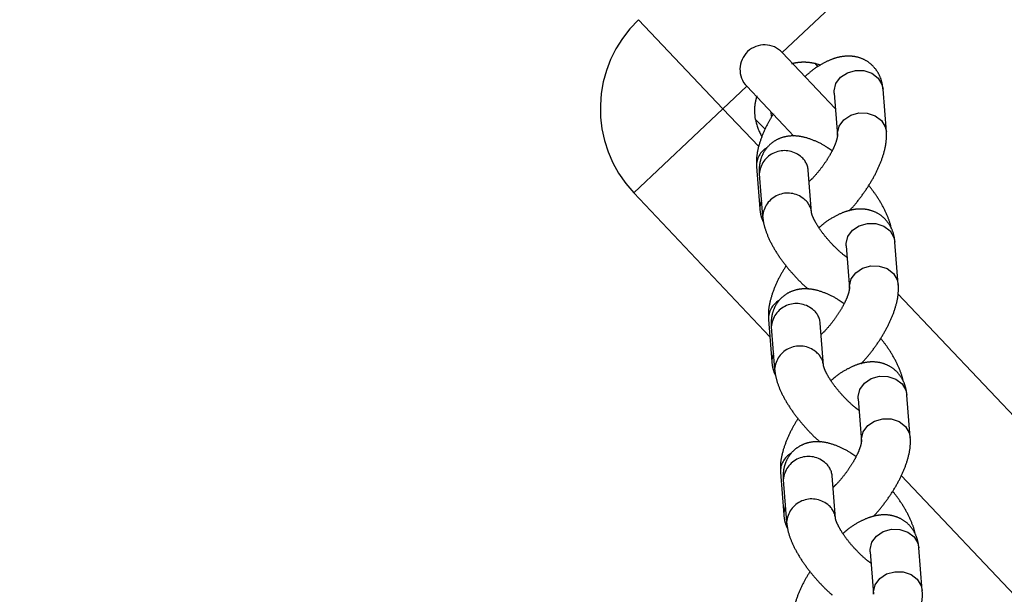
# Model space of a CAD drawing. Header units: metres. Extents: x 104098 to 104607, y 427853 to 428230.
# Tile 77 of 147: x 104263.3097 to 104263.4302, y 428139.6308 to 428139.7011. Entities that reach past the tile are written whole.
import ezdxf

# ---------------------------------------------------------------- set-up
doc = ezdxf.new("R2010")
doc.units = ezdxf.units.M
doc.linetypes.add('DASHED2', pattern=[0.375, 0.25, -0.125])

# ---------------------------------------------------------------- blocks, each defined once
blk = doc.blocks.new('school2')
at = {"color": 252, "linetype": 'DASHED2'}
for p, q in [((107992.0765445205, 456625.1556471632), (107992.0765445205, 456625.1406471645)), ((107992.0765445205, 456625.1406471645), (107992.0615444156, 456625.1406471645)), ((107992.0615444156, 456625.1164340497), (107992.0615444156, 456625.1406471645)), ((107992.080544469, 456625.1406471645), (107992.0765445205, 456625.1406471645)), ((107992.0765445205, 456625.1406471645), (107992.0765445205, 456625.1342799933)), ((107992.080544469, 456625.1406471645), (107992.080544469, 456625.1322471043)), ((107992.0865445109, 456625.1312056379), (107992.0865445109, 456625.1406471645)), ((107992.4865444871, 456625.1406471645), (107992.0865445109, 456625.1406471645)), ((107992.0785982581, 456625.1352827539), (107992.0785465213, 456625.1369668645)), ((107992.0802376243, 456625.1358975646), (107992.0805375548, 456625.1362848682)), ((107992.0885424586, 456625.1369668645), (107992.0885248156, 456625.136391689)), ((107992.0885424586, 456625.1369668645), (107992.0888843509, 456625.1363830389)), ((107992.0746755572, 456625.1326929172), (107992.0713999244, 456625.1286369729)), ((107992.0877456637, 456625.1326929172), (107992.0844700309, 456625.1286369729)), ((107992.0877456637, 456625.1326929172), (107992.0879452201, 456625.132908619)), ((107992.0879452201, 456625.132908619), (107992.0887119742, 456625.1333847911)), ((107992.0887119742, 456625.1333847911), (107992.0896434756, 456625.1335501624)), ((107992.0896434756, 456625.1335501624), (107992.0906276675, 456625.1333847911)), ((107992.0906276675, 456625.1333847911), (107992.0915458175, 456625.132908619)), ((107992.0915458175, 456625.132908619), (107992.0922870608, 456625.1321790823)), ((107992.0742969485, 456625.1317905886), (107992.0710213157, 456625.1277346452)), ((107992.0922870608, 456625.1321790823), (107992.0927619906, 456625.1312841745)), ((107992.0927619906, 456625.1312841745), (107992.0929133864, 456625.1303318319)), ((107992.0929133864, 456625.1303318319), (107992.0927231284, 456625.1294369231)), ((107992.0715994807, 456625.1288526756), (107992.0713984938, 456625.1286351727)), ((107992.0722813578, 456625.1292950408), (107992.0715994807, 456625.1288526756)), ((107992.0844714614, 456625.1286388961), (107992.0846695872, 456625.1288526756)), ((107992.0846695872, 456625.1288526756), (107992.0854363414, 456625.1293288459)), ((107992.0854363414, 456625.1293288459), (107992.0863678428, 456625.129494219)), ((107992.0863678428, 456625.129494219), (107992.0873520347, 456625.1293288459)), ((107992.0873520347, 456625.1293288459), (107992.0882701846, 456625.1288526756)), ((107992.0882701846, 456625.1288526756), (107992.089011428, 456625.128123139)), ((107992.0891377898, 456625.1248671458), (107992.0924134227, 456625.1289230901)), ((107992.0927231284, 456625.1294369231), (107992.0924134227, 456625.1289230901)), ((107992.0756890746, 456625.1239648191), (107992.0789647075, 456625.1280207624)), ((107992.089011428, 456625.128123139), (107992.0894863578, 456625.1272282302)), ((107992.0894863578, 456625.1272282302), (107992.0896377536, 456625.1262758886)), ((107992.0894474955, 456625.1253809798), (107992.0891363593, 456625.1248653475)), ((107992.0896377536, 456625.1262758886), (107992.0894474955, 456625.1253809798)), ((107992.0628831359, 456625.118091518), (107992.059607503, 456625.114035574)), ((107992.0759532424, 456625.118091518), (107992.0726776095, 456625.114035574)), ((107992.0759532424, 456625.118091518), (107992.0761527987, 456625.1183072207)), ((107992.0761527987, 456625.1183072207), (107992.0769195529, 456625.1187833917)), ((107992.0769195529, 456625.1187833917), (107992.0778510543, 456625.1189487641)), ((107992.0778510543, 456625.1189487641), (107992.0788352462, 456625.1187833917)), ((107992.0788352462, 456625.1187833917), (107992.0797533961, 456625.1183072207)), ((107992.0797533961, 456625.1183072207), (107992.0804946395, 456625.1175776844)), ((107992.0625045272, 456625.1171891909), (107992.0592288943, 456625.1131332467)), ((107992.0804946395, 456625.1175776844), (107992.0809695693, 456625.1166827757)), ((107992.0811209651, 456625.1157304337), (107992.0809307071, 456625.1148355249)), ((107992.0809695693, 456625.1166827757), (107992.0811209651, 456625.1157304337)), ((107992.0604889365, 456625.1146936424), (107992.0598070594, 456625.1142512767)), ((107992.0728771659, 456625.1142512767), (107992.07364392, 456625.1147274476)), ((107992.07364392, 456625.1147274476), (107992.0745754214, 456625.1148928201)), ((107992.0745754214, 456625.1148928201), (107992.0755596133, 456625.1147274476)), ((107992.0755596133, 456625.1147274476), (107992.0764777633, 456625.1142512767)), ((107992.0809307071, 456625.1148355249), (107992.0806210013, 456625.1143216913)), ((107992.0598070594, 456625.1142512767), (107992.0596060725, 456625.1140337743)), ((107992.0638966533, 456625.1093634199), (107992.0671722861, 456625.1134193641)), ((107992.07267904, 456625.1140374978), (107992.0728771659, 456625.1142512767)), ((107992.0764777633, 456625.1142512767), (107992.0772190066, 456625.1135217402)), ((107992.0772190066, 456625.1135217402), (107992.0776939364, 456625.1126268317)), ((107992.0773453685, 456625.1102657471), (107992.0806210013, 456625.1143216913)), ((107992.0776939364, 456625.1126268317), (107992.0778453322, 456625.1116744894)), ((107992.0778453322, 456625.1116744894), (107992.0776550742, 456625.1107795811)), ((107992.0776550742, 456625.1107795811), (107992.077343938, 456625.1102639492)), ((107992.0765445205, 456625.1094846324), (107992.0765445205, 456625.0418232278)), ((107992.064160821, 456625.1034901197), (107992.0643603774, 456625.1037058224)), ((107992.0643603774, 456625.1037058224), (107992.0651271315, 456625.1041819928)), ((107992.0651271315, 456625.1041819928), (107992.0660586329, 456625.1043473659)), ((107992.0660586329, 456625.1043473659), (107992.0670428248, 456625.1041819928)), ((107992.0670428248, 456625.1041819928), (107992.0679609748, 456625.1037058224)), ((107992.0679609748, 456625.1037058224), (107992.0687022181, 456625.1029762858)), ((107992.0507121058, 456625.102587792), (107992.047436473, 456625.0985318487)), ((107992.0510907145, 456625.1034901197), (107992.0478150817, 456625.0994341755)), ((107992.064160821, 456625.1034901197), (107992.0608851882, 456625.0994341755)), ((107992.0687022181, 456625.1029762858), (107992.0691771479, 456625.102081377)), ((107992.0691771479, 456625.102081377), (107992.0693285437, 456625.1011290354)), ((107992.0486965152, 456625.1000922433), (107992.048014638, 456625.0996498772)), ((107992.0610847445, 456625.0996498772), (107992.0618514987, 456625.1001260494)), ((107992.0618514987, 456625.1001260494), (107992.0627830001, 456625.1002914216)), ((107992.0627830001, 456625.1002914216), (107992.063767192, 456625.1001260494)), ((107992.063767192, 456625.1001260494), (107992.0646853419, 456625.0996498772)), ((107992.0691382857, 456625.1002341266), (107992.06882858, 456625.0997202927)), ((107992.0693285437, 456625.1011290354), (107992.0691382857, 456625.1002341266)), ((107992.048014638, 456625.0996498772), (107992.0478136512, 456625.0994323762)), ((107992.0521042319, 456625.0947620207), (107992.0553798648, 456625.0988179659)), ((107992.0608866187, 456625.0994360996), (107992.0610847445, 456625.0996498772)), ((107992.0646853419, 456625.0996498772), (107992.0654265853, 456625.0989203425)), ((107992.0654265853, 456625.0989203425), (107992.0659015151, 456625.0980254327)), ((107992.0655529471, 456625.0956643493), (107992.06882858, 456625.0997202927)), ((107992.0659015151, 456625.0980254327), (107992.0660529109, 456625.0970730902)), ((107992.0660529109, 456625.0970730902), (107992.0658626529, 456625.0961781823)), ((107992.0658626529, 456625.0961781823), (107992.0655515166, 456625.09566255)), ((107992.0615444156, 456625.0582555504), (107992.0615444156, 456625.0930402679)), ((107992.0523683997, 456625.0888887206), (107992.0525679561, 456625.0891044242)), ((107992.0525679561, 456625.0891044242), (107992.0533347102, 456625.0895805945)), ((107992.0533347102, 456625.0895805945), (107992.0542662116, 456625.0897459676)), ((107992.0542662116, 456625.0897459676), (107992.0552504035, 456625.0895805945)), ((107992.0552504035, 456625.0895805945), (107992.0561685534, 456625.0891044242)), ((107992.0561685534, 456625.0891044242), (107992.0569097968, 456625.0883748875)), ((107992.0523683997, 456625.0888887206), (107992.0490927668, 456625.0848327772)), ((107992.0569097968, 456625.0883748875), (107992.0573847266, 456625.0874799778)), ((107992.0573847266, 456625.0874799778), (107992.0575361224, 456625.0865276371)), ((107992.0492923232, 456625.085048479), (107992.0500590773, 456625.0855246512)), ((107992.0500590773, 456625.0855246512), (107992.0509905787, 456625.0856900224)), ((107992.0509905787, 456625.0856900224), (107992.0519747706, 456625.0855246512)), ((107992.0519747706, 456625.0855246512), (107992.0528929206, 456625.085048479)), ((107992.0573458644, 456625.0856327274), (107992.0570361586, 456625.0851188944)), ((107992.0575361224, 456625.0865276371), (107992.0573458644, 456625.0856327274)), ((107992.0490941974, 456625.0848347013), (107992.0492923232, 456625.085048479)), ((107992.0528929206, 456625.085048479), (107992.0536341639, 456625.0843189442)), ((107992.0536341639, 456625.0843189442), (107992.0541090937, 456625.0834240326)), ((107992.0537605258, 456625.0810629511), (107992.0570361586, 456625.0851188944)), ((107992.0541090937, 456625.0834240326), (107992.0542604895, 456625.0824716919)), ((107992.0542604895, 456625.0824716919), (107992.0540702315, 456625.0815767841)), ((107992.0540702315, 456625.0815767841), (107992.0537590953, 456625.0810611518))]:
    blk.add_line(p, q, dxfattribs=at)
for centre, radius, start, end in [((107963.1760300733, 457111.1270218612), 478.5421874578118, 270.128471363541, 276.2285906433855), ((107963.1760300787, 457111.1270218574), 478.5421874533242, 270.128471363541, 276.2285906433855), ((107963.1760076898, 457111.1274265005), 478.6425921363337, 270.1284688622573, 276.2273076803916), ((107963.1760076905, 457111.1274265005), 480.8925921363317, 270.1284688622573, 276.1986169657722), ((107992.0765445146, 456625.1406471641), 0.01500000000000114, 90, 180), ((107992.0835445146, 456625.1406471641), 0.002999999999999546, 0, 180), ((107992.0835445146, 456625.1336471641), 0.006000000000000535, 146.4074445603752, 167.9496963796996), ((107992.0763727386, 456625.1295092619), 0.003084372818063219, 7.384282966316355, 132.299210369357), ((107992.0765721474, 456625.1310597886), 0.002502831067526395, 75.70440061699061, 139.2686984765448), ((107992.0771302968, 456625.1294753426), 0.00234112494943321, 321.5876431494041, 10.59204997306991), ((107992.0730969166, 456625.1254531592), 0.003084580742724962, 7.386751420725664, 132.2789763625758), ((107992.0738499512, 456625.1254205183), 0.002345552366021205, 321.5709232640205, 10.5439972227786), ((107992.0647797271, 456625.1164583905), 0.002502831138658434, 75.70442488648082, 139.2687308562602), ((107992.0645803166, 456625.1149078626), 0.003084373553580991, 7.384286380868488, 132.2991802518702), ((107992.065337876, 456625.1148739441), 0.002341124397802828, 321.5876395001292, 10.59204311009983), ((107992.0613044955, 456625.1108517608), 0.003084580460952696, 7.386744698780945, 132.2789864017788), ((107992.0620575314, 456625.1108191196), 0.002345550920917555, 321.5709102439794, 10.54400393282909), ((107992.0529873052, 456625.1018569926), 0.002502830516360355, 75.7044087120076, 139.2687292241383), ((107992.0527878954, 456625.1003064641), 0.003084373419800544, 7.384286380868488, 132.299185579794), ((107992.0535418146, 456625.1002734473), 0.002344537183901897, 321.6256498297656, 10.55403184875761), ((107992.0495120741, 456625.0962503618), 0.003084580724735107, 7.386764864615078, 132.2789782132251), ((107992.0502651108, 456625.0962177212), 0.002345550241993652, 321.5709008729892, 10.54402093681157)]:
    blk.add_arc(centre, radius, start, end, dxfattribs=at)
for points, knots in [([(107992.0785465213, 456625.1369668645), (107992.0788026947, 456625.1373057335), (107992.0792286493, 456625.1378691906), (107992.0799005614, 456625.1384269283), (107992.0803409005, 456625.1387260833), (107992.0806167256, 456625.1388850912), (107992.0806437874, 456625.1388995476), (107992.0806567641, 456625.1389064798)], [0, 0, 0, 0, 0.3231373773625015, 0.5372994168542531, 0.713326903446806, 0.8625341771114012, 1, 1, 1, 1]), ([(107992.0864436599, 456625.1389002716), (107992.0864387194, 456625.138903), (107992.0864196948, 456625.1389135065), (107992.0865546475, 456625.138839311), (107992.0868291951, 456625.138673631), (107992.0872782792, 456625.1383580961), (107992.0879123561, 456625.1378121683), (107992.0883174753, 456625.1372686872), (107992.0885424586, 456625.1369668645)], [0, 0, 0, 0, 0.04832058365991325, 0.1860724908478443, 0.3260526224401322, 0.483088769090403, 0.7129328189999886, 1, 1, 1, 1]), ([(107992.0924134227, 456625.1289230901), (107992.0925920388, 456625.1291664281), (107992.0929767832, 456625.129690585), (107992.0933632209, 456625.1306422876), (107992.0935240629, 456625.131754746), (107992.093363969, 456625.1328814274), (107992.0929004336, 456625.1338993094), (107992.0922342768, 456625.1347240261), (107992.0914028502, 456625.135384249), (107992.0903866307, 456625.1359153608), (107992.0891316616, 456625.1363178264), (107992.0878180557, 456625.1365647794), (107992.086869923, 456625.1366015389), (107992.0864891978, 456625.1366162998)], [0, 0, 0, 0, 0.07546641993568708, 0.1625568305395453, 0.2465869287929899, 0.3389490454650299, 0.4247065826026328, 0.5076763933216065, 0.5934715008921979, 0.6879279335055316, 0.7967539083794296, 0.9183859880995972, 0.9999999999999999, 0.9999999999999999, 0.9999999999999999, 0.9999999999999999]), ([(107992.0805907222, 456625.1359421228), (107992.0801528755, 456625.1358212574), (107992.0791640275, 456625.1355482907), (107992.0777521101, 456625.1349727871), (107992.076359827, 456625.1342197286), (107992.0753447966, 456625.1334562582), (107992.0748393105, 456625.1328796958), (107992.0746755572, 456625.1326929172)], [0, 0, 0, 0, 0.1770974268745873, 0.3999629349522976, 0.6320071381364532, 0.8807879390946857, 1, 1, 1, 1]), ([(107992.0827131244, 456625.1277352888), (107992.0826633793, 456625.1279849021), (107992.0825042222, 456625.1287835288), (107992.0820740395, 456625.1300040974), (107992.081445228, 456625.1312494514), (107992.0806674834, 456625.1322229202), (107992.0798161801, 456625.1329146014), (107992.0788460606, 456625.133368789), (107992.0777681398, 456625.1335572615), (107992.0766806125, 456625.1334377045), (107992.0756942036, 456625.133035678), (107992.0748966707, 456625.1324705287), (107992.0744904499, 456625.1320099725), (107992.0742969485, 456625.1317905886)], [0, 0, 0, 0, 0.05603404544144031, 0.1792784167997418, 0.3120224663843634, 0.4120772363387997, 0.5013670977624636, 0.5862536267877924, 0.6696880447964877, 0.7585380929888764, 0.8419586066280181, 0.9247176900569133, 0.9999999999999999, 0.9999999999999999, 0.9999999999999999, 0.9999999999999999]), ([(107992.0710213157, 456625.1277346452), (107992.0708588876, 456625.1275151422), (107992.0704360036, 456625.1269436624), (107992.0699081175, 456625.1258493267), (107992.069432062, 456625.1244150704), (107992.069097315, 456625.1227959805), (107992.0689000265, 456625.1210980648), (107992.0688500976, 456625.1193844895), (107992.0688748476, 456625.1181470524), (107992.0689533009, 456625.1175235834), (107992.0689635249, 456625.1174423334)], [0, 0, 0, 0, 0.08870735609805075, 0.2309510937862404, 0.387154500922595, 0.5407482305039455, 0.6887466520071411, 0.833868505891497, 0.9783498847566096, 1, 1, 1, 1]), ([(107992.0713999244, 456625.1286369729), (107992.0712169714, 456625.1283957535), (107992.0708659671, 456625.127932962), (107992.0706659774, 456625.1273648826), (107992.0705702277, 456625.1270929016)], [0, 0, 0, 0, 0.5212271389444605, 1, 1, 1, 1]), ([(107992.0844645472, 456625.1286321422), (107992.0844652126, 456625.1286325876), (107992.0844673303, 456625.1286340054), (107992.0842721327, 456625.128464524), (107992.0838118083, 456625.1281864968), (107992.0830889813, 456625.1278507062), (107992.0821332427, 456625.1275167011), (107992.0809959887, 456625.1272245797), (107992.0797709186, 456625.1270193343), (107992.0787597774, 456625.1269175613), (107992.078234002, 456625.1269239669), (107992.0780804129, 456625.1269258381)], [0, 0, 0, 0, 0.04717025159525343, 0.1501442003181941, 0.260949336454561, 0.3830209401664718, 0.5150168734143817, 0.6539453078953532, 0.7967243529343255, 0.9406192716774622, 1, 1, 1, 1]), ([(107992.0791883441, 456625.120964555), (107992.0793102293, 456625.1209684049), (107992.0799860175, 456625.1209897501), (107992.0812579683, 456625.1211722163), (107992.0829371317, 456625.1215072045), (107992.0845505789, 456625.121983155), (107992.0860631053, 456625.1225847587), (107992.0874529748, 456625.1233410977), (107992.0884686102, 456625.1241037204), (107992.0889740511, 456625.1246803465), (107992.0891377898, 456625.1248671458)], [0, 0, 0, 0, 0.03144326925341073, 0.174336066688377, 0.3166968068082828, 0.4600499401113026, 0.6062714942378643, 0.7585327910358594, 0.9217761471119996, 1, 1, 1, 1]), ([(107992.0750677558, 456625.1169951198), (107992.0750356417, 456625.1171758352), (107992.0749412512, 456625.1177069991), (107992.0748661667, 456625.118738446), (107992.0748560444, 456625.1199944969), (107992.074946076, 456625.1212327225), (107992.0751199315, 456625.1223396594), (107992.075342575, 456625.1231916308), (107992.0755491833, 456625.1237303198), (107992.0756791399, 456625.123952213), (107992.0756840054, 456625.1239576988), (107992.0756854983, 456625.123959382)], [0, 0, 0, 0, 0.0692258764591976, 0.2034706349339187, 0.341201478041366, 0.4798301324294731, 0.6162728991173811, 0.7478795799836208, 0.85686012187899, 0.9560792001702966, 1, 1, 1, 1]), ([(107992.0806210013, 456625.1143216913), (107992.0807996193, 456625.1145650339), (107992.0811843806, 456625.1150892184), (107992.081570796, 456625.1160408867), (107992.0817316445, 456625.1171533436), (107992.0815715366, 456625.1182800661), (107992.0811080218, 456625.1192978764), (107992.0804418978, 456625.1201226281), (107992.0796103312, 456625.1207827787), (107992.0785944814, 456625.1213143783), (107992.0773379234, 456625.1217145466), (107992.0761474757, 456625.1219472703), (107992.075331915, 456625.1219822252), (107992.0750820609, 456625.121992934)], [0, 0, 0, 0, 0.07762744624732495, 0.1672173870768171, 0.2536591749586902, 0.3486720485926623, 0.4368953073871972, 0.5222463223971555, 0.6104988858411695, 0.7076662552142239, 0.8196203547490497, 0.9447391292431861, 1, 1, 1, 1]), ([(107992.0689587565, 456625.1213878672), (107992.068466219, 456625.1212524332), (107992.0674221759, 456625.1209653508), (107992.0659592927, 456625.1203718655), (107992.0645674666, 456625.1196181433), (107992.0635524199, 456625.118854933), (107992.0630468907, 456625.118278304), (107992.0628831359, 456625.118091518)], [0, 0, 0, 0, 0.194768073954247, 0.4128543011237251, 0.6399086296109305, 0.8833565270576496, 0.9999999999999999, 0.9999999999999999, 0.9999999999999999, 0.9999999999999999]), ([(107992.081450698, 456625.1158657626), (107992.0814574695, 456625.1158753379), (107992.08171699, 456625.116242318), (107992.0821053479, 456625.1171153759), (107992.082588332, 456625.1185432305), (107992.0829124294, 456625.1200619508), (107992.0830164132, 456625.121109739), (107992.0830621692, 456625.1215707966)], [0, 0, 0, 0, 0.006609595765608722, 0.2533153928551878, 0.5242441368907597, 0.7906534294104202, 1, 1, 1, 1]), ([(107992.070920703, 456625.11313389), (107992.0708709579, 456625.1133835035), (107992.0707118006, 456625.1141821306), (107992.070281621, 456625.1154026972), (107992.0696527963, 456625.1166480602), (107992.0688751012, 456625.1176214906), (107992.0680236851, 456625.1183132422), (107992.067053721, 456625.1187673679), (107992.0659756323, 456625.1189558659), (107992.0648882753, 456625.1188363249), (107992.0639017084, 456625.1184342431), (107992.0631042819, 456625.1178691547), (107992.0626980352, 456625.1174085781), (107992.0625045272, 456625.1171891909)], [0, 0, 0, 0, 0.0560340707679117, 0.1792784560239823, 0.3120225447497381, 0.4120772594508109, 0.5013623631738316, 0.586253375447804, 0.669683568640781, 0.7585378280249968, 0.8419539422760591, 0.9247176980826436, 1, 1, 1, 1]), ([(107992.059607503, 456625.114035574), (107992.0594245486, 456625.1137943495), (107992.0590735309, 456625.1133315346), (107992.0588735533, 456625.1127634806), (107992.0587778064, 456625.1124915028)], [0, 0, 0, 0, 0.5212114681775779, 0.9999999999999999, 0.9999999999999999, 0.9999999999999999, 0.9999999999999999]), ([(107992.0726721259, 456625.1140307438), (107992.0726727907, 456625.1140311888), (107992.0726749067, 456625.1140326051), (107992.0724797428, 456625.1138631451), (107992.0720193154, 456625.1135850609), (107992.0712966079, 456625.1132493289), (107992.0703408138, 456625.1129152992), (107992.0692035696, 456625.1126231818), (107992.0679784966, 456625.1124179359), (107992.0669673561, 456625.1123161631), (107992.0664415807, 456625.1123225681), (107992.0662879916, 456625.1123244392)], [0, 0, 0, 0, 0.04717035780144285, 0.1501445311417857, 0.2609384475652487, 0.3830195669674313, 0.5150157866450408, 0.6539445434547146, 0.7967238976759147, 0.9406191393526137, 1, 1, 1, 1]), ([(107992.0592288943, 456625.1131332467), (107992.0590664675, 456625.1129137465), (107992.0586435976, 456625.1123422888), (107992.0581156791, 456625.1112478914), (107992.0576396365, 456625.1098136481), (107992.0573048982, 456625.1081946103), (107992.0571076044, 456625.1064966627), (107992.0570576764, 456625.1047830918), (107992.0570824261, 456625.1035456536), (107992.0571608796, 456625.1029221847), (107992.0571711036, 456625.1028409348)], [0, 0, 0, 0, 0.08870753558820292, 0.2309455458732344, 0.3871492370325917, 0.54074731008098, 0.6887460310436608, 0.8338681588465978, 0.9783498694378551, 1, 1, 1, 1]), ([(107992.0673959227, 456625.1063631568), (107992.067517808, 456625.1063670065), (107992.0681935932, 456625.1063883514), (107992.0694655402, 456625.1065708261), (107992.0711446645, 456625.1069057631), (107992.0727580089, 456625.1073818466), (107992.0742706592, 456625.1079833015), (107992.0756605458, 456625.1087397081), (107992.0766761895, 456625.1095023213), (107992.0771816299, 456625.1100789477), (107992.0773453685, 456625.1102657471)], [0, 0, 0, 0, 0.03144336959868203, 0.1743358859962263, 0.3166961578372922, 0.4600313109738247, 0.6062702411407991, 0.7585320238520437, 0.9217759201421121, 0.9999999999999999, 0.9999999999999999, 0.9999999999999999, 0.9999999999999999]), ([(107992.0632753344, 456625.1023937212), (107992.0632432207, 456625.102574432), (107992.063148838, 456625.1031055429), (107992.0630737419, 456625.1041370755), (107992.0630636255, 456625.1053931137), (107992.0631536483, 456625.106631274), (107992.0633275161, 456625.1077382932), (107992.0635501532, 456625.108590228), (107992.0637567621, 456625.1091289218), (107992.0638867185, 456625.1093508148), (107992.0638915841, 456625.1093563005), (107992.063893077, 456625.1093579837)], [0, 0, 0, 0, 0.06923194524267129, 0.2034734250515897, 0.3412045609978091, 0.4798359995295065, 0.616272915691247, 0.7478795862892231, 0.8568601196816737, 0.9560792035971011, 1, 1, 1, 1]), ([(107992.06882858, 456625.0997202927), (107992.069007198, 456625.0999636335), (107992.0693919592, 456625.1004878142), (107992.0697783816, 456625.1014395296), (107992.069939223, 456625.10255187), (107992.0697791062, 456625.1036787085), (107992.0693156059, 456625.1046964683), (107992.0686494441, 456625.1055212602), (107992.067817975, 456625.1061813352), (107992.0668020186, 456625.1067130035), (107992.0655454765, 456625.1071131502), (107992.0643550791, 456625.1073458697), (107992.063539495, 456625.1073808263), (107992.0632896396, 456625.1073915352)], [0, 0, 0, 0, 0.07762711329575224, 0.1672166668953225, 0.253662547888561, 0.3486706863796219, 0.4368936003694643, 0.5222442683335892, 0.6105013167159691, 0.7076633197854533, 0.8196169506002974, 0.9447393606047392, 1, 1, 1, 1]), ([(107992.0571663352, 456625.1067864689), (107992.0566737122, 456625.1066510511), (107992.0556296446, 456625.1063640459), (107992.0541667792, 456625.1057703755), (107992.0527751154, 456625.1050168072), (107992.0517599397, 456625.1042534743), (107992.0512544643, 456625.1036769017), (107992.0510907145, 456625.1034901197)], [0, 0, 0, 0, 0.1947947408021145, 0.4128489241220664, 0.639909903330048, 0.8833480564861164, 1, 1, 1, 1]), ([(107992.0696582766, 456625.101264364), (107992.0696650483, 456625.1012739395), (107992.0699249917, 456625.1016415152), (107992.0703127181, 456625.1025136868), (107992.0707959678, 456625.1039419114), (107992.0711199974, 456625.1054605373), (107992.0712239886, 456625.106508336), (107992.0712697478, 456625.1069693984)], [0, 0, 0, 0, 0.006598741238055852, 0.253307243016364, 0.5242389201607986, 0.790651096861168, 0.9999999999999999, 0.9999999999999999, 0.9999999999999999, 0.9999999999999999]), ([(107992.0591282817, 456625.0985324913), (107992.0590785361, 456625.0987821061), (107992.0589193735, 456625.0995807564), (107992.0584892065, 456625.1008012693), (107992.0578604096, 456625.1020466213), (107992.0570826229, 456625.1030201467), (107992.0562313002, 456625.1037118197), (107992.0552612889, 456625.1041659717), (107992.0541832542, 456625.10435447), (107992.0530957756, 456625.1042349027), (107992.0521093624, 456625.1038328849), (107992.0513118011, 456625.1032677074), (107992.0509056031, 456625.102807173), (107992.0507121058, 456625.102587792)], [0, 0, 0, 0, 0.05603379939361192, 0.1792819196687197, 0.3120253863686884, 0.4120746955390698, 0.5013641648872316, 0.5862547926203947, 0.6696846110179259, 0.7585342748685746, 0.8419544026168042, 0.9247130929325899, 1, 1, 1, 1]), ([(107992.0478150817, 456625.0994341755), (107992.0476321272, 456625.099192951), (107992.0472811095, 456625.0987301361), (107992.047081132, 456625.0981620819), (107992.046985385, 456625.0978901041)], [0, 0, 0, 0, 0.5212114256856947, 0.9999999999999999, 0.9999999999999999, 0.9999999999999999, 0.9999999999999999]), ([(107992.0608797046, 456625.0994293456), (107992.0608803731, 456625.0994297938), (107992.0608825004, 456625.0994312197), (107992.0606872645, 456625.0992617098), (107992.060226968, 456625.0989837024), (107992.0595041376, 456625.0986479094), (107992.0585484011, 456625.0983139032), (107992.0574111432, 456625.0980217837), (107992.0561860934, 456625.0978165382), (107992.0551749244, 456625.0977147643), (107992.0546491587, 456625.0977211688), (107992.0544955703, 456625.0977230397)], [0, 0, 0, 0, 0.04718401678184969, 0.1501451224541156, 0.2609504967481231, 0.3830223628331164, 0.5150186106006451, 0.6539473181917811, 0.7967266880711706, 0.9406191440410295, 1, 1, 1, 1]), ([(107992.047436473, 456625.0985318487), (107992.0472740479, 456625.0983123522), (107992.0468512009, 456625.0977409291), (107992.046323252, 456625.0966464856), (107992.0458472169, 456625.0952122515), (107992.0455124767, 456625.0935932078), (107992.0453151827, 456625.0918952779), (107992.0452652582, 456625.0901816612), (107992.0452899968, 456625.0889443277), (107992.0453684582, 456625.0883207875), (107992.0453786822, 456625.0882395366)], [0, 0, 0, 0, 0.08871355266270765, 0.2309511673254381, 0.3871545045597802, 0.5407520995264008, 0.6887503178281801, 0.8338712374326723, 0.9783524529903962, 0.9999999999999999, 0.9999999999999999, 0.9999999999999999, 0.9999999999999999]), ([(107992.0556035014, 456625.0917617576), (107992.0557253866, 456625.0917656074), (107992.0564011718, 456625.0917869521), (107992.0576731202, 456625.0919694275), (107992.0593522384, 456625.0923043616), (107992.0609656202, 456625.0927804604), (107992.0624781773, 456625.0933818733), (107992.0638681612, 456625.0941383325), (107992.0648837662, 456625.0949009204), (107992.065389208, 456625.0954775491), (107992.0655529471, 456625.0956643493)], [0, 0, 0, 0, 0.03144340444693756, 0.1743360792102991, 0.316696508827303, 0.460031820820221, 0.606274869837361, 0.7585317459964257, 0.9217757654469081, 1, 1, 1, 1]), ([(107992.0514829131, 456625.0877923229), (107992.0514507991, 456625.0879730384), (107992.0513564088, 456625.0885042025), (107992.0512813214, 456625.0895356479), (107992.051271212, 456625.0907917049), (107992.0513611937, 456625.0920298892), (107992.0515352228, 456625.0931369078), (107992.0517573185, 456625.0939888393), (107992.0519644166, 456625.0945274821), (107992.052094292, 456625.0947494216), (107992.0520991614, 456625.0947549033), (107992.0521006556, 456625.0947565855)], [0, 0, 0, 0, 0.06922652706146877, 0.2034726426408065, 0.3412046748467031, 0.4798347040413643, 0.6162728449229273, 0.7478845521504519, 0.8568712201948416, 0.9560787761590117, 1, 1, 1, 1]), ([(107992.0570361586, 456625.0851188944), (107992.0572147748, 456625.0853622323), (107992.0575995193, 456625.0858863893), (107992.0579859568, 456625.0868380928), (107992.0581467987, 456625.0879505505), (107992.0579867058, 456625.0890772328), (107992.0575231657, 456625.0900951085), (107992.0568570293, 456625.0909198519), (107992.0560255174, 456625.0915799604), (107992.0550096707, 456625.0921115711), (107992.0537530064, 456625.092511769), (107992.0525626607, 456625.0927444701), (107992.0517470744, 456625.0927794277), (107992.0514972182, 456625.092790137)], [0, 0, 0, 0, 0.07763195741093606, 0.1672215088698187, 0.2536628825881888, 0.34867525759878, 0.4368937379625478, 0.5222443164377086, 0.6105013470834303, 0.707668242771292, 0.8196170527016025, 0.9447393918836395, 1, 1, 1, 1]), ([(107992.0453739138, 456625.0921850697), (107992.0448812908, 456625.092049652), (107992.0438372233, 456625.0917626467), (107992.0423743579, 456625.0911689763), (107992.040982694, 456625.090415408), (107992.0399675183, 456625.0896520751), (107992.039462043, 456625.0890755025), (107992.0392982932, 456625.0888887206)], [0, 0, 0, 0, 0.1947947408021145, 0.4128489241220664, 0.639909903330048, 0.8833480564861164, 1, 1, 1, 1]), ([(107992.0578658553, 456625.0866629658), (107992.0578726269, 456625.0866725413), (107992.0581325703, 456625.0870401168), (107992.0585203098, 456625.0879123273), (107992.0590035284, 456625.089340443), (107992.0593275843, 456625.0908591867), (107992.0594315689, 456625.0919069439), (107992.0594773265, 456625.0923680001)], [0, 0, 0, 0, 0.006598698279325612, 0.2533055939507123, 0.5242445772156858, 0.790648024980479, 0.9999999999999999, 0.9999999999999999, 0.9999999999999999, 0.9999999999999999]), ([(107992.0458774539, 456625.0773833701), (107992.0464375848, 456625.0774883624), (107992.0475622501, 456625.0776991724), (107992.0491726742, 456625.0781801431), (107992.0506859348, 456625.0787801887), (107992.0520756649, 456625.0795370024), (107992.0530913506, 456625.0802995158), (107992.0535967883, 456625.0808761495), (107992.0537605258, 456625.0810629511)], [0, 0, 0, 0, 0.1722748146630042, 0.3459039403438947, 0.5230553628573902, 0.707497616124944, 0.9052432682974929, 1, 1, 1, 1])]:
    blk.add_open_spline(points, degree=3, knots=knots, dxfattribs=at)

msp = doc.modelspace()

# ---------------------------------------------------------------- block references
at = {"rotation": 43.40342385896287}
msp.add_blockref('school2', (339564.7790640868, 22181.48214643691), dxfattribs=at)

doc.saveas('drawing.dxf')
